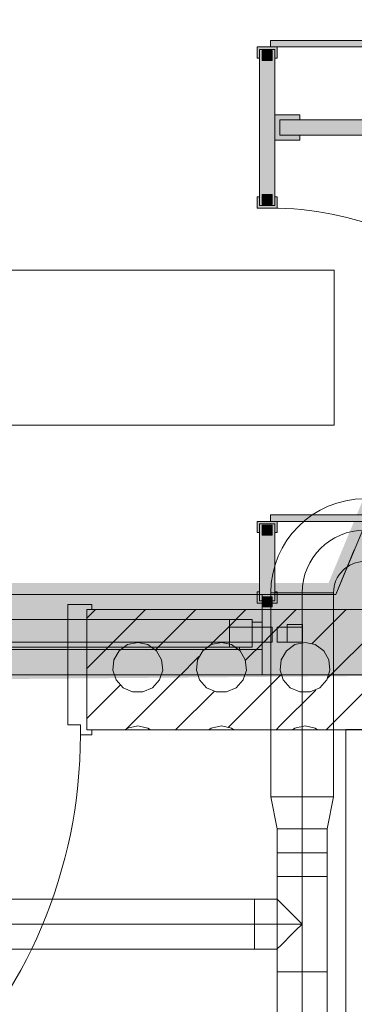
# Model space of a CAD drawing. Header units: metres. Extents: x -89 to 754, y -195 to 69.
# Tile 227 of 256: x 24.481 to 25.148, y 19.545 to 21.509. Entities that reach past the tile are written whole.
import ezdxf

# ---------------------------------------------------------------- set-up
doc = ezdxf.new("R2010")
doc.units = ezdxf.units.M
doc.header["$MEASUREMENT"] = 0
doc.linetypes.add('STRICHPUNKT2', pattern=[12.7, 6.35, -3.175, 0, -3.175])
doc.linetypes.add('Wipeout_Contour', pattern=[1, 0, -1])
for name, color, linetype in [('10 Fassade', 7, 'Continuous'), ('70 Lüftung', 7, 'Continuous'), ('80 Raum 50stel', 7, 'Continuous'), ('Abbruch_00 Linien_Kreise_Splines', 7, 'Continuous'), ('Abbruch_00 Schraffuren', 7, 'Continuous'), ('Neubau_10 Wand innen', 7, 'Continuous'), ('Neubau_50 Möblierung', 7, 'Continuous')]:
    doc.layers.add(name, color=color, linetype=linetype)
doc.linetypes.add('Abbruch 1', pattern='A,0,[1,995_ARC_230 ERW_GR_EG_2607291.Shx,S=0.001984,R=0,X=0,Y=0],-0.25,0', length=0.25)

# ---------------------------------------------------------------- blocks, each defined once
blk = doc.blocks.new('Mehrfach Waschbecken 27[17]_1', base_point=(25.6514, 18.5174))
at = {"layer": 'Neubau_50 Möblierung', "color": 254, "linetype": 'Continuous', "lineweight": 18, "true_color": 0xdfdfdf}
for p, q in [((25.1314, 16.9419), (25.1314, 20.0929)), ((25.1314, 20.0929), (25.6514, 20.0929))]:
    blk.add_line(p, q, dxfattribs=at)
blk = doc.blocks.new('WC-Trennwand - Nische - ACB_2')
at = {"layer": 'Neubau_10 Wand innen', "linetype": 'Continuous', "lineweight": 0, "true_color": 0xffffff}
for points in [[(0.96175, 0.025), (0.96175, 1.4975), (0.93175, 1.4975), (0.93175, 0.025)], [(0.160875, 0.0065), (0.173875, 0.0065), (0.173875, 0.6315), (0.160875, 0.6315)], [(1.107625, 0.0065), (1.120625, 0.0065), (1.120625, 0.6315), (1.107625, 0.6315)], [(0.92175, 0.015), (0.97175, 0.015), (0.97175, 0.065), (0.96175, 0.065), (0.96175, 0.025), (0.93175, 0.025), (0.93175, 0.065), (0.92175, 0.065)], [(-0.0025, -0.02), (0.02, -0.02), (0.02, -0.015), (0.0025, -0.015), (0.0025, 0.015), (0.02, 0.015), (0.02, 0.02), (-0.0025, 0.02)], [(0.160875, 0.02), (0.138375, 0.02), (0.138375, 0.015), (0.155875, 0.015), (0.155875, -0.015), (0.138375, -0.015), (0.138375, -0.02), (0.160875, -0.02)], [(0.785875, -0.02), (0.808375, -0.02), (0.808375, -0.015), (0.790875, -0.015), (0.790875, 0.015), (0.808375, 0.015), (0.808375, 0.02), (0.785875, 0.02)], [(1.107625, 0.02), (1.085125, 0.02), (1.085125, 0.015), (1.102625, 0.015), (1.102625, -0.015), (1.085125, -0.015), (1.085125, -0.02), (1.107625, -0.02)], [(-0.01, -0.01), (0.01, -0.01), (0.01, 0.01), (-0.01, 0.01)], [(0.0025, -0.015), (0.155875, -0.015), (0.155875, 0.015), (0.0025, 0.015)], [(0.133375, -0.01), (0.153375, -0.01), (0.153375, 0.01), (0.133375, 0.01)], [(0.790875, -0.015), (1.102625, -0.015), (1.102625, 0.015), (0.790875, 0.015)], [(0.793375, -0.01), (0.813375, -0.01), (0.813375, 0.01), (0.793375, 0.01)], [(1.080125, -0.01), (1.100125, -0.01), (1.100125, 0.01), (1.080125, 0.01)]]:
    blk.add_hatch(color=7, dxfattribs=at).paths.add_polyline_path(points)
at = {"layer": 'Neubau_10 Wand innen', "color": 253, "linetype": 'Continuous', "lineweight": 13, "true_color": 0x9f9f9f, "flags": 128}
for points in [[(0.96175, 0.025), (0.96175, 1.4975), (0.93175, 1.4975), (0.93175, 0.025)], [(0.160875, 0.0065), (0.173875, 0.0065), (0.173875, 0.6315), (0.160875, 0.6315)], [(1.107625, 0.0065), (1.120625, 0.0065), (1.120625, 0.6315), (1.107625, 0.6315)], [(0.92175, 0.015), (0.97175, 0.015), (0.97175, 0.065), (0.96175, 0.065), (0.96175, 0.025), (0.93175, 0.025), (0.93175, 0.065), (0.92175, 0.065)], [(-0.0025, -0.02), (0.02, -0.02), (0.02, -0.015), (0.0025, -0.015), (0.0025, 0.015), (0.02, 0.015), (0.02, 0.02), (-0.0025, 0.02)], [(0.160875, 0.02), (0.138375, 0.02), (0.138375, 0.015), (0.155875, 0.015), (0.155875, -0.015), (0.138375, -0.015), (0.138375, -0.02), (0.160875, -0.02)], [(0.785875, -0.02), (0.808375, -0.02), (0.808375, -0.015), (0.790875, -0.015), (0.790875, 0.015), (0.808375, 0.015), (0.808375, 0.02), (0.785875, 0.02)], [(1.107625, 0.02), (1.085125, 0.02), (1.085125, 0.015), (1.102625, 0.015), (1.102625, -0.015), (1.085125, -0.015), (1.085125, -0.02), (1.107625, -0.02)], [(-0.01, -0.01), (0.01, -0.01), (0.01, 0.01), (-0.01, 0.01)], [(0.0025, -0.015), (0.155875, -0.015), (0.155875, 0.015), (0.0025, 0.015)], [(0.133375, -0.01), (0.153375, -0.01), (0.153375, 0.01), (0.133375, 0.01)], [(0.790875, -0.015), (1.102625, -0.015), (1.102625, 0.015), (0.790875, 0.015)], [(0.793375, -0.01), (0.813375, -0.01), (0.813375, 0.01), (0.793375, 0.01)], [(1.080125, -0.01), (1.100125, -0.01), (1.100125, 0.01), (1.080125, 0.01)]]:
    blk.add_lwpolyline(points, close=True, dxfattribs=at)
at = {"layer": 'Neubau_10 Wand innen', "color": 253, "linetype": 'Continuous', "lineweight": 13, "true_color": 0x9f9f9f}
for centre in [(0.160875, 0.0065), (1.107625, 0.0065)]:
    blk.add_arc(centre, 0.625, 0, 90, dxfattribs=at)
blk = doc.blocks.new('*X633')
at = {"layer": 'Neubau_10 Wand innen', "color": 8, "linetype": 'Continuous', "lineweight": 9}
for p, q in [((24.6149, 20.3149), (24.6322, 20.3322)), ((24.6149, 20.2149), (24.7322, 20.3322)), ((24.752, 20.252), (24.8322, 20.3322)), ((24.8618, 20.2618), (24.9322, 20.3322)), ((25, 20.3), (25.0322, 20.3322)), ((25.0645, 20.2645), (25.1322, 20.3322)), ((25.0951, 20.1951), (25.2322, 20.3322)), ((24.9312, 20.2312), (25, 20.3)), ((24.6963, 20.2623), (24.6795, 20.2501)), ((24.7167, 20.2667), (24.6963, 20.2623)), ((24.737, 20.2623), (24.7167, 20.2667)), ((24.7538, 20.2501), (24.737, 20.2623)), ((24.863, 20.2623), (24.8462, 20.2501)), ((24.8833, 20.2667), (24.863, 20.2623)), ((24.9037, 20.2623), (24.8833, 20.2667)), ((24.9205, 20.2501), (24.9037, 20.2623)), ((25.0297, 20.2623), (25.0128, 20.2501)), ((25.05, 20.2667), (25.0297, 20.2623)), ((25.0703, 20.2623), (25.05, 20.2667)), ((25.0872, 20.2501), (25.0703, 20.2623)), ((24.6795, 20.2501), (24.6691, 20.2321)), ((24.6951, 20.0951), (24.8382, 20.2382)), ((24.7642, 20.2321), (24.7538, 20.2501)), ((24.8462, 20.2501), (24.8358, 20.2321)), ((24.9309, 20.2321), (24.9205, 20.2501)), ((25.0128, 20.2501), (25.0024, 20.2321)), ((25.0976, 20.2321), (25.0872, 20.2501)), ((24.6691, 20.2321), (24.6669, 20.2114)), ((24.7664, 20.2114), (24.7642, 20.2321)), ((24.8358, 20.2321), (24.8336, 20.2114)), ((24.9331, 20.2114), (24.9309, 20.2321)), ((25.0024, 20.2321), (25.0003, 20.2114)), ((25.0997, 20.2114), (25.0976, 20.2321)), ((24.6669, 20.2114), (24.6734, 20.1917)), ((24.76, 20.1917), (24.7664, 20.2114)), ((24.8336, 20.2114), (24.84, 20.1917)), ((24.8978, 20.0978), (25, 20.2)), ((24.9266, 20.1917), (24.9331, 20.2114)), ((25, 20.2), (25.0022, 20.2022)), ((25.0003, 20.2114), (25.0067, 20.1917)), ((25.0933, 20.1917), (25.0997, 20.2114)), ((24.6149, 20.1149), (24.6813, 20.1813)), ((24.6734, 20.1917), (24.6873, 20.1762)), ((24.7461, 20.1762), (24.76, 20.1917)), ((24.84, 20.1917), (24.8539, 20.1762)), ((24.9127, 20.1762), (24.9266, 20.1917)), ((25.0067, 20.1917), (25.0206, 20.1762)), ((25.0794, 20.1762), (25.0933, 20.1917)), ((25.0922, 20.0922), (25.1813, 20.1813)), ((24.6873, 20.1762), (24.7063, 20.1678)), ((24.7063, 20.1678), (24.7271, 20.1678)), ((24.7271, 20.1678), (24.7461, 20.1762)), ((24.7922, 20.0922), (24.8688, 20.1688)), ((24.8539, 20.1762), (24.8729, 20.1678)), ((24.8729, 20.1678), (24.8937, 20.1678)), ((24.8937, 20.1678), (24.9127, 20.1762)), ((25, 20.1), (25.0715, 20.1715)), ((25.0206, 20.1762), (25.0396, 20.1678)), ((25.0396, 20.1678), (25.0604, 20.1678)), ((25.0604, 20.1678), (25.0794, 20.1762)), ((24.7167, 20.1), (24.6963, 20.0957)), ((24.737, 20.0957), (24.7167, 20.1)), ((24.8833, 20.1), (24.863, 20.0957)), ((24.9037, 20.0957), (24.8833, 20.1)), ((24.9922, 20.0922), (25, 20.1)), ((25.05, 20.1), (25.0297, 20.0957)), ((25.0703, 20.0957), (25.05, 20.1)), ((24.6963, 20.0957), (24.6916, 20.0922)), ((24.7418, 20.0922), (24.737, 20.0957)), ((24.863, 20.0957), (24.8582, 20.0922)), ((24.9084, 20.0922), (24.9037, 20.0957)), ((25.0297, 20.0957), (25.0249, 20.0922)), ((25.0751, 20.0922), (25.0703, 20.0957))]:
    blk.add_line(p, q, dxfattribs=at)
blk = doc.blocks.new('Blockrahmentür 1-Fl 27_31')
at = {"layer": 'Neubau_10 Wand innen', "color": 7, "linetype": 'Continuous', "lineweight": 13}
for p, q in [((0.4925, -0.01), (0.4925, 0.975)), ((-0.4925, -0.01), (-0.515, -0.01)), ((-0.515, -0.01), (-0.515, -0.02)), ((-0.4925, -0.03), (-0.4925, -0.01)), ((0.4925, -0.03), (0.4925, -0.01)), ((0.4925, -0.01), (0.515, -0.01)), ((0.515, -0.01), (0.515, -0.02)), ((-0.515, -0.02), (-0.505, -0.02)), ((-0.505, -0.02), (-0.505, -0.26)), ((-0.4675, -0.03), (-0.4925, -0.03)), ((-0.4675, -0.27), (-0.4675, -0.03)), ((0.4675, -0.27), (0.4675, -0.03)), ((0.4675, -0.03), (0.4925, -0.03)), ((0.515, -0.02), (0.505, -0.02)), ((0.505, -0.02), (0.505, -0.26)), ((-0.505, -0.26), (-0.515, -0.26)), ((-0.515, -0.26), (-0.515, -0.27)), ((-0.515, -0.27), (-0.4675, -0.27)), ((0.515, -0.27), (0.4675, -0.27)), ((0.505, -0.26), (0.515, -0.26)), ((0.515, -0.26), (0.515, -0.27))]:
    blk.add_line(p, q, dxfattribs=at)
at = {"layer": 'Neubau_10 Wand innen', "color": 7, "linetype": 'Continuous', "lineweight": 9}
for p, q in [((-0.505, -0.26), (-0.505, -0.02)), ((-0.505, -0.26), (-0.505, -0.02)), ((0.505, -0.26), (0.505, -0.02)), ((0.505, -0.26), (0.505, -0.02))]:
    blk.add_line(p, q, dxfattribs=at)
blk.add_arc((0.4925, -0.01), 0.985, 90, 180, dxfattribs=at)

msp = doc.modelspace()

# ---------------------------------------------------------------- linework, layer by layer
at = {"layer": '10 Fassade', "color": 7, "linetype": 'Continuous', "lineweight": 13}
for p, q in [((25.1482, 20.4514), (25.1112, 20.3622)), ((25.1482, 20.4514), (25.1112, 20.3622)), ((25.1112, 20.3622), (25.0147, 20.3622)), ((25.1112, 20.3622), (25.0147, 20.3622)), ((25.2181, 20.2022), (25.0147, 20.2022)), ((25.2181, 20.2022), (25.0147, 20.2022))]:
    msp.add_line(p, q, dxfattribs=at)
at = {"layer": '70 Lüftung', "color": 2, "linetype": 'Continuous', "lineweight": 18}
for p, q in [((25.1068, 20.3656), (24.9818, 20.3656)), ((25.0184, 20.3656), (24.9818, 20.3656)), ((25.0702, 20.3656), (25.0184, 20.3656)), ((25.1068, 20.3656), (25.0702, 20.3656)), ((25.1068, 19.9586), (25.1068, 20.3656)), ((25.1068, 19.9586), (24.9818, 19.9586)), ((24.9943, 19.8946), (24.9818, 19.9586)), ((25.0184, 19.9586), (24.9818, 19.9586)), ((25.0702, 19.9586), (25.0184, 19.9586)), ((25.1068, 19.9586), (25.0702, 19.9586)), ((25.0943, 19.8946), (25.1068, 19.9586)), ((24.9943, 19.8946), (24.9943, 19.7996)), ((24.9943, 19.8946), (25.0236, 19.8946)), ((25.0943, 19.8946), (24.9943, 19.8946)), ((25.0236, 19.8946), (25.065, 19.8946)), ((25.065, 19.8946), (25.0943, 19.8946)), ((25.0943, 19.7996), (25.0943, 19.8946)), ((24.9943, 19.8471), (25.0943, 19.8471)), ((24.9943, 19.7996), (24.9943, 19.6096)), ((24.9943, 19.7996), (25.0236, 19.7996)), ((24.9943, 19.7996), (25.0236, 19.7996)), ((25.0236, 19.7996), (25.065, 19.7996)), ((25.0236, 19.7996), (25.065, 19.7996)), ((25.065, 19.7996), (25.0943, 19.7996)), ((25.065, 19.7996), (25.0943, 19.7996)), ((25.0943, 19.6096), (25.0943, 19.7996)), ((24.9493, 19.7546), (23.8674, 19.7546)), ((24.9493, 19.7546), (24.9493, 19.7529)), ((24.9943, 19.7546), (24.9493, 19.7546)), ((24.9493, 19.7546), (24.9493, 19.7253)), ((24.9493, 19.7529), (24.9493, 19.7479)), ((24.9493, 19.7479), (24.9493, 19.74)), ((24.9943, 19.7546), (24.996, 19.7529)), ((24.996, 19.7529), (25.001, 19.7479)), ((25.001, 19.7479), (25.0089, 19.74)), ((24.9493, 19.74), (24.9493, 19.7296)), ((24.9493, 19.7296), (24.9493, 19.7175)), ((24.9493, 19.7253), (24.9493, 19.6839)), ((25.0089, 19.74), (25.0193, 19.7296)), ((25.0193, 19.7296), (25.0313, 19.7175)), ((24.9493, 19.7175), (24.9493, 19.7046)), ((25.0313, 19.7175), (25.0443, 19.7046)), ((24.9493, 19.7046), (24.9493, 19.6917)), ((24.9493, 19.6917), (24.9493, 19.6796)), ((25.0313, 19.6917), (25.0193, 19.6796)), ((25.0443, 19.7046), (25.0313, 19.6917)), ((24.9493, 19.6839), (24.9493, 19.6546)), ((24.9493, 19.6796), (24.9493, 19.6692)), ((24.9493, 19.6692), (24.9493, 19.6613)), ((25.0089, 19.6692), (25.001, 19.6613)), ((25.0193, 19.6796), (25.0089, 19.6692)), ((23.8674, 19.6546), (24.9493, 19.6546)), ((24.9493, 19.6613), (24.9493, 19.6563)), ((24.9493, 19.6563), (24.9493, 19.6546)), ((24.9943, 19.6546), (24.9493, 19.6546)), ((24.996, 19.6563), (24.9943, 19.6546)), ((25.001, 19.6613), (24.996, 19.6563)), ((24.9943, 19.6096), (25.0236, 19.6096)), ((24.9943, 19.6096), (24.9943, 18.2458)), ((24.9943, 19.6096), (25.0236, 19.6096)), ((25.0236, 19.6096), (25.065, 19.6096)), ((25.0236, 19.6096), (25.065, 19.6096)), ((25.065, 19.6096), (25.0943, 19.6096)), ((25.065, 19.6096), (25.0943, 19.6096)), ((25.0943, 18.2458), (25.0943, 19.6096))]:
    msp.add_line(p, q, dxfattribs=at)
at = {"layer": '70 Lüftung', "color": 2, "linetype": 'STRICHPUNKT2', "lineweight": 18}
for p, q in [((25.0443, 19.8946), (25.0443, 19.9586)), ((25.0443, 19.7996), (25.0443, 19.8946)), ((25.0443, 19.6096), (25.0443, 19.7996)), ((24.9493, 19.7046), (23.8674, 19.7046)), ((25.0443, 19.7046), (24.9493, 19.7046)), ((25.0443, 19.6096), (25.0443, 18.2458))]:
    msp.add_line(p, q, dxfattribs=at)
at = {"layer": '70 Lüftung', "color": 2, "linetype": 'Continuous', "lineweight": 18}
for radius in [0.1875, 0.0625]:
    msp.add_arc((25.1693, 20.3656), radius, 90, 180, dxfattribs=at)
at = {"layer": '70 Lüftung', "color": 2, "linetype": 'STRICHPUNKT2', "lineweight": 18}
msp.add_arc((25.1693, 20.3656), 0.125, 90, 180, dxfattribs=at)
at = {"layer": '80 Raum 50stel', "color": 7, "linetype": 'Continuous', "lineweight": 9, "flags": 128}
msp.add_lwpolyline([(23.4445, 20.6999), (25.1081, 20.6999), (25.1081, 21.0093), (23.4445, 21.0093), (23.4445, 20.6999)], close=True, dxfattribs=at)
at = {"layer": 'Neubau_10 Wand innen', "color": 7, "linetype": 'Continuous', "lineweight": 9, "flags": 128}
msp.add_lwpolyline([(24.6149, 20.0922), (26.6746, 20.0922)], dxfattribs=at)

# ---------------------------------------------------------------- block references
at = {"layer": 'Neubau_50 Möblierung', "color": 254, "linetype": 'Continuous', "lineweight": 18, "true_color": 0xdfdfdf}
msp.add_blockref('Mehrfach Waschbecken 27[17]_1', (25.6514, 18.5174), dxfattribs=at)

# ---------------------------------------------------------------- wipeouts: each hides what was drawn before it
at = {"color": 254, "linetype": 'Wipeout_Contour', "lineweight": 0, "ltscale": 127.029035}
msp.add_wipeout([(23.8263, 20.2972), (24.9647, 20.2972), (24.9647, 20.3622), (23.8263, 20.3622)], dxfattribs=at).dxf.layer = '10 Fassade'
at = {"color": 254, "linetype": 'Wipeout_Contour', "lineweight": 0, "ltscale": 128.84614}
msp.add_wipeout([(24.9947, 20.2972), (24.9947, 20.2672), (25.0447, 20.2672), (25.0447, 20.2972)], dxfattribs=at).dxf.layer = '10 Fassade'

# ---------------------------------------------------------------- next in the draw order: hatches: boundary and pattern name
at = {"layer": '10 Fassade', "linetype": 'Continuous', "lineweight": 0, "true_color": 0x000000}
msp.add_hatch(color=18, dxfattribs=at).paths.add_polyline_path([(25.0447, 20.3022), (25.0147, 20.3022), (25.0147, 20.2972), (25.0447, 20.2972)])

# ---------------------------------------------------------------- next in the draw order: linework, layer by layer
at = {"layer": '10 Fassade', "color": 7, "linetype": 'Continuous', "lineweight": 13}
for p, q in [((25.0147, 20.3622), (24.9647, 20.3622)), ((24.9947, 20.2972), (24.9947, 20.2672)), ((25.0147, 20.2972), (24.9947, 20.2972)), ((25.0147, 20.3022), (25.0147, 20.2972)), ((25.0447, 20.3022), (25.0147, 20.3022)), ((25.0447, 20.2972), (25.0147, 20.2972)), ((25.0447, 20.3022), (25.0447, 20.2972)), ((25.0447, 20.2972), (25.0447, 20.2672)), ((25.0147, 20.2672), (24.9947, 20.2672)), ((25.0447, 20.2672), (25.0147, 20.2672))]:
    msp.add_line(p, q, dxfattribs=at)
at = {"layer": '10 Fassade', "color": 7, "linetype": 'Continuous', "lineweight": 9, "flags": 128}
for points in [[(23.5313, 20.3622), (23.8263, 20.3622), (24.9647, 20.3622)], [(25.0147, 20.2972), (25.0147, 20.2672)]]:
    msp.add_lwpolyline(points, dxfattribs=at)
msp.add_lwpolyline([(25.0447, 20.2672), (25.0447, 20.2972), (24.9947, 20.2972), (24.9947, 20.2672)], close=True, dxfattribs=at)

# ---------------------------------------------------------------- next in the draw order: wipeouts: each hides what was drawn before it
at = {"color": 254, "linetype": 'Wipeout_Contour', "lineweight": 0, "ltscale": 126.907985}
msp.add_wipeout([(23.8263, 20.2972), (23.8263, 20.2672), (24.9647, 20.2672), (24.9647, 20.2972)], dxfattribs=at).dxf.layer = '10 Fassade'

# ---------------------------------------------------------------- next in the draw order: wipeouts: each hides what was drawn before it
at = {"color": 254, "linetype": 'Wipeout_Contour', "lineweight": 0, "ltscale": 128.84614}
msp.add_wipeout([(24.9947, 20.2972), (24.9947, 20.2672), (25.0447, 20.2672), (25.0447, 20.2972)], dxfattribs=at).dxf.layer = '10 Fassade'
at = {"color": 254, "linetype": 'Wipeout_Contour', "lineweight": 0, "ltscale": 126.78608}
msp.add_wipeout([(24.9647, 20.2672), (23.8263, 20.2672), (23.8263, 20.2022), (24.9647, 20.2022)], dxfattribs=at).dxf.layer = '10 Fassade'

# ---------------------------------------------------------------- next in the draw order: hatches: boundary and pattern name
at = {"layer": '10 Fassade', "linetype": 'Continuous', "lineweight": 0, "true_color": 0x000000}
msp.add_hatch(color=18, dxfattribs=at).paths.add_polyline_path([(25.0447, 20.3022), (25.0147, 20.3022), (25.0147, 20.2972), (25.0447, 20.2972)])

# ---------------------------------------------------------------- next in the draw order: linework, layer by layer
at = {"layer": '10 Fassade', "color": 7, "linetype": 'Continuous', "lineweight": 13}
for p, q in [((24.9947, 20.2972), (24.9947, 20.2672)), ((25.0147, 20.2972), (24.9947, 20.2972)), ((25.0147, 20.3022), (25.0147, 20.2972)), ((25.0447, 20.3022), (25.0147, 20.3022)), ((25.0447, 20.2972), (25.0147, 20.2972)), ((25.0447, 20.3022), (25.0447, 20.2972)), ((25.0447, 20.2972), (25.0447, 20.2672)), ((25.0147, 20.2672), (24.9947, 20.2672)), ((25.0447, 20.2672), (25.0147, 20.2672)), ((25.0147, 20.2022), (24.9647, 20.2022))]:
    msp.add_line(p, q, dxfattribs=at)
at = {"layer": '10 Fassade', "color": 7, "linetype": 'Continuous', "lineweight": 13, "flags": 128}
msp.add_lwpolyline([(25.0447, 20.2672), (25.0447, 20.2972), (24.9947, 20.2972), (24.9947, 20.2672)], close=True, dxfattribs=at)
msp.add_lwpolyline([(25.0147, 20.2972), (25.0147, 20.2672)], dxfattribs=at)
at = {"layer": '10 Fassade', "color": 7, "linetype": 'Continuous', "lineweight": 9, "flags": 128}
msp.add_lwpolyline([(23.5313, 20.2022), (23.8263, 20.2022), (24.9647, 20.2022)], dxfattribs=at)
at = {"layer": '70 Lüftung', "color": 2, "linetype": 'STRICHPUNKT2', "lineweight": 18}
msp.add_line((25.0443, 19.9586), (25.0443, 20.3656), dxfattribs=at)

# ---------------------------------------------------------------- next in the draw order: wipeouts: each hides what was drawn before it
at = {"color": 254, "linetype": 'Wipeout_Contour', "lineweight": 0, "ltscale": 128.714474}
msp.add_wipeout([(24.9647, 20.2972), (24.9647, 20.2732), (24.9847, 20.2732), (24.9847, 20.2972)], dxfattribs=at).dxf.layer = '10 Fassade'

# ---------------------------------------------------------------- next in the draw order: linework, layer by layer
at = {"layer": '10 Fassade', "color": 7, "linetype": 'Continuous', "lineweight": 13}
for p in [(24.9647, 20.3622), (24.9847, 20.2972)]:
    msp.add_line(p, (24.9647, 20.2972), dxfattribs=at)
at = {"layer": '10 Fassade', "color": 7, "linetype": 'Continuous', "lineweight": 9, "flags": 128}
msp.add_lwpolyline([(24.9647, 20.2972), (23.8263, 20.2972), (23.5313, 20.2972)], dxfattribs=at)

# ---------------------------------------------------------------- next in the draw order: wipeouts: each hides what was drawn before it
at = {"color": 254, "linetype": 'Wipeout_Contour', "lineweight": 0, "ltscale": 128.676928}
msp.add_wipeout([(24.9647, 20.2672), (24.9847, 20.2672), (24.9847, 20.2732), (24.9647, 20.2732)], dxfattribs=at).dxf.layer = '10 Fassade'

# ---------------------------------------------------------------- next in the draw order: linework, layer by layer
at = {"layer": '10 Fassade', "color": 7, "linetype": 'Continuous', "lineweight": 13}
for p, q in [((24.9847, 20.2972), (24.9847, 20.2672)), ((24.9647, 20.2672), (24.9647, 20.2022)), ((24.9847, 20.2672), (24.9647, 20.2672))]:
    msp.add_line(p, q, dxfattribs=at)
at = {"layer": '10 Fassade', "color": 7, "linetype": 'Continuous', "lineweight": 9, "flags": 128}
for points in [[(24.9647, 20.2972), (24.9647, 20.2672)], [(24.9647, 20.2672), (23.8263, 20.2672), (23.5313, 20.2672)]]:
    msp.add_lwpolyline(points, dxfattribs=at)

# ---------------------------------------------------------------- next in the draw order: wipeouts: each hides what was drawn before it
at = {"color": 254, "linetype": 'Wipeout_Contour', "lineweight": 0, "ltscale": 126.46103}
msp.add_wipeout([(24.8997, 20.2572), (24.8997, 20.3122), (23.5963, 20.3122), (23.5963, 20.2572)], dxfattribs=at).dxf.layer = '10 Fassade'

# ---------------------------------------------------------------- next in the draw order: linework, layer by layer
at = {"layer": '10 Fassade', "color": 7, "linetype": 'Continuous', "lineweight": 13}
for p, q in [((24.8997, 20.3122), (23.5963, 20.3122)), ((24.8997, 20.2672), (23.5963, 20.2672))]:
    msp.add_line(p, q, dxfattribs=at)

# ---------------------------------------------------------------- next in the draw order: wipeouts: each hides what was drawn before it
at = {"color": 254, "linetype": 'Wipeout_Contour', "lineweight": 0, "ltscale": 126.384874}
msp.add_wipeout([(23.5763, 20.2522), (24.9197, 20.2522), (24.9197, 20.2572), (23.5763, 20.2572)], dxfattribs=at).dxf.layer = '10 Fassade'

# ---------------------------------------------------------------- next in the draw order: linework, layer by layer
at = {"layer": '10 Fassade', "color": 7, "linetype": 'Continuous', "lineweight": 13}
msp.add_line((23.5963, 20.2572), (24.8997, 20.2572), dxfattribs=at)
at = {"layer": '10 Fassade', "color": 7, "linetype": 'Continuous', "lineweight": 13, "flags": 128}
for points in [[(24.9447, 20.3122), (24.8997, 20.3122), (24.8997, 20.2572), (24.9447, 20.2572)], [(24.9647, 20.3072), (24.9447, 20.3072), (24.9447, 20.2572), (24.9197, 20.2572), (24.9197, 20.2522), (24.9647, 20.2522)], [(23.5763, 20.2522), (24.9197, 20.2522), (24.9197, 20.2572), (23.5763, 20.2572)]]:
    msp.add_lwpolyline(points, close=True, dxfattribs=at)

# ---------------------------------------------------------------- next in the draw order: wipeouts: each hides what was drawn before it
at = {"color": 254, "linetype": 'Wipeout_Contour', "lineweight": 0, "ltscale": 127.029035}
msp.add_wipeout([(23.8263, 20.2972), (24.9647, 20.2972), (24.9647, 20.3622), (23.8263, 20.3622)], dxfattribs=at).dxf.layer = '10 Fassade'

# ---------------------------------------------------------------- next in the draw order: linework, layer by layer
at = {"layer": '10 Fassade', "color": 7, "linetype": 'Continuous', "lineweight": 13}
msp.add_line((25.0147, 20.3622), (24.9647, 20.3622), dxfattribs=at)
at = {"layer": '10 Fassade', "color": 7, "linetype": 'Continuous', "lineweight": 13, "flags": 128}
msp.add_lwpolyline([(23.5313, 20.3622), (23.8263, 20.3622), (24.9647, 20.3622)], dxfattribs=at)
at = {"layer": 'Neubau_10 Wand innen', "color": 7, "linetype": 'Continuous', "lineweight": 9, "flags": 128}
msp.add_lwpolyline([(26.6746, 20.3322), (24.6149, 20.3322)], dxfattribs=at)

# ---------------------------------------------------------------- next in the draw order: block references
at = {"layer": 'Neubau_10 Wand innen', "color": 253, "linetype": 'Continuous', "lineweight": 13, "true_color": 0x9f9f9f, "xscale": -1, "rotation": 270.0000000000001}
msp.add_blockref('WC-Trennwand - Nische - ACB_2', (24.9746, 20.3473), dxfattribs=at)

# ---------------------------------------------------------------- next in the draw order: wipeouts: each hides what was drawn before it
at = {"color": 254, "linetype": 'Wipeout_Contour', "lineweight": 0, "ltscale": 126.907985}
msp.add_wipeout([(23.8263, 20.2972), (23.8263, 20.2672), (24.9647, 20.2672), (24.9647, 20.2972)], dxfattribs=at).dxf.layer = '10 Fassade'

# ---------------------------------------------------------------- next in the draw order: wipeouts: each hides what was drawn before it
at = {"color": 254, "linetype": 'Wipeout_Contour', "lineweight": 0, "ltscale": 126.78608}
msp.add_wipeout([(24.9647, 20.2672), (23.8263, 20.2672), (23.8263, 20.2022), (24.9647, 20.2022)], dxfattribs=at).dxf.layer = '10 Fassade'

# ---------------------------------------------------------------- next in the draw order: linework, layer by layer
at = {"layer": '10 Fassade', "color": 7, "linetype": 'Continuous', "lineweight": 13}
msp.add_line((25.0147, 20.2022), (24.9647, 20.2022), dxfattribs=at)
at = {"layer": '10 Fassade', "color": 7, "linetype": 'Continuous', "lineweight": 13, "flags": 128}
msp.add_lwpolyline([(23.5313, 20.2022), (23.8263, 20.2022), (24.9647, 20.2022)], dxfattribs=at)

# ---------------------------------------------------------------- next in the draw order: wipeouts: each hides what was drawn before it
at = {"color": 254, "linetype": 'Wipeout_Contour', "lineweight": 0, "ltscale": 128.714474}
msp.add_wipeout([(24.9647, 20.2972), (24.9647, 20.2732), (24.9847, 20.2732), (24.9847, 20.2972)], dxfattribs=at).dxf.layer = '10 Fassade'

# ---------------------------------------------------------------- next in the draw order: linework, layer by layer
at = {"layer": '10 Fassade', "color": 7, "linetype": 'Continuous', "lineweight": 13}
for p in [(24.9647, 20.3622), (24.9847, 20.2972)]:
    msp.add_line(p, (24.9647, 20.2972), dxfattribs=at)
at = {"layer": '10 Fassade', "color": 7, "linetype": 'Continuous', "lineweight": 13, "flags": 128}
msp.add_lwpolyline([(24.9647, 20.2972), (23.8263, 20.2972), (23.5313, 20.2972)], dxfattribs=at)

# ---------------------------------------------------------------- next in the draw order: wipeouts: each hides what was drawn before it
at = {"color": 254, "linetype": 'Wipeout_Contour', "lineweight": 0, "ltscale": 128.676928}
msp.add_wipeout([(24.9647, 20.2672), (24.9847, 20.2672), (24.9847, 20.2732), (24.9647, 20.2732)], dxfattribs=at).dxf.layer = '10 Fassade'

# ---------------------------------------------------------------- next in the draw order: linework, layer by layer
at = {"layer": '10 Fassade', "color": 7, "linetype": 'Continuous', "lineweight": 13}
for p, q in [((24.9847, 20.2972), (24.9847, 20.2672)), ((24.9647, 20.2672), (24.9647, 20.2022)), ((24.9847, 20.2672), (24.9647, 20.2672))]:
    msp.add_line(p, q, dxfattribs=at)
at = {"layer": '10 Fassade', "color": 7, "linetype": 'Continuous', "lineweight": 13, "flags": 128}
for points in [[(24.9647, 20.2972), (24.9647, 20.2672)], [(24.9647, 20.2672), (23.8263, 20.2672), (23.5313, 20.2672)]]:
    msp.add_lwpolyline(points, dxfattribs=at)
at = {"layer": '70 Lüftung', "color": 2, "linetype": 'Continuous', "lineweight": 18}
msp.add_line((24.9818, 20.3656), (24.9818, 19.9586), dxfattribs=at)

# ---------------------------------------------------------------- next in the draw order: wipeouts: each hides what was drawn before it
at = {"color": 254, "linetype": 'Wipeout_Contour', "lineweight": 0, "ltscale": 126.46103}
msp.add_wipeout([(24.8997, 20.2572), (24.8997, 20.3122), (23.5963, 20.3122), (23.5963, 20.2572)], dxfattribs=at).dxf.layer = '10 Fassade'

# ---------------------------------------------------------------- next in the draw order: linework, layer by layer
at = {"layer": '10 Fassade', "color": 7, "linetype": 'Continuous', "lineweight": 13}
for p, q in [((24.8997, 20.3122), (23.5963, 20.3122)), ((24.8997, 20.2672), (23.5963, 20.2672))]:
    msp.add_line(p, q, dxfattribs=at)

# ---------------------------------------------------------------- next in the draw order: wipeouts: each hides what was drawn before it
at = {"color": 254, "linetype": 'Wipeout_Contour', "lineweight": 0, "ltscale": 126.384874}
msp.add_wipeout([(23.5763, 20.2522), (24.9197, 20.2522), (24.9197, 20.2572), (23.5763, 20.2572)], dxfattribs=at).dxf.layer = '10 Fassade'

# ---------------------------------------------------------------- next in the draw order: hatches: boundary and pattern name
at = {"layer": 'Abbruch_00 Schraffuren', "linetype": 'Continuous', "lineweight": 0, "true_color": 0xffffff}
msp.add_hatch(color=7, dxfattribs=at).paths.add_polyline_path([(20.7313, 20.1624), (25.2682, 20.2004), (26.9246, 24.2409), (26.7822, 24.454), (25.0968, 20.3852), (20.6988, 20.3852), (20.6988, 20.3322), (20.7313, 20.3322)])

# ---------------------------------------------------------------- next in the draw order: linework, layer by layer
at = {"layer": '10 Fassade', "color": 7, "linetype": 'Continuous', "lineweight": 13}
msp.add_line((23.5963, 20.2572), (24.8997, 20.2572), dxfattribs=at)
at = {"layer": '10 Fassade', "color": 7, "linetype": 'Continuous', "lineweight": 13, "flags": 128}
for points in [[(24.9447, 20.3122), (24.8997, 20.3122), (24.8997, 20.2572), (24.9447, 20.2572)], [(24.9647, 20.3072), (24.9447, 20.3072), (24.9447, 20.2572), (24.9197, 20.2572), (24.9197, 20.2522), (24.9647, 20.2522)], [(23.5763, 20.2522), (24.9197, 20.2522), (24.9197, 20.2572), (23.5763, 20.2572)]]:
    msp.add_lwpolyline(points, close=True, dxfattribs=at)
at = {"layer": 'Abbruch_00 Linien_Kreise_Splines', "color": 40, "linetype": 'Abbruch 1', "lineweight": 9, "true_color": 0xe6c200}
msp.add_lwpolyline([(26.8077, 24.4319), (25.1112, 20.3622), (20.7313, 20.3622), (20.7313, 20.2022), (25.2181, 20.2022), (26.9039, 24.2719), (26.8077, 24.2719), (26.9039, 24.2719)], dxfattribs=at)
at = {"layer": 'Neubau_10 Wand innen', "color": 7, "linetype": 'Continuous', "lineweight": 9}
msp.add_line((24.6149, 20.3322), (24.6149, 20.0922), dxfattribs=at)

# ---------------------------------------------------------------- next in the draw order: block references
at = {"layer": 'Neubau_10 Wand innen', "color": 7, "linetype": 'Continuous', "lineweight": 13, "rotation": 180}
msp.add_blockref('Blockrahmentür 1-Fl 27_31', (24.1099, 20.0722), dxfattribs=at)
at = {"layer": 'Neubau_10 Wand innen', "color": 7, "lineweight": 9}
msp.add_blockref('*X633', (0, 0), dxfattribs=at)

doc.saveas('drawing.dxf')
